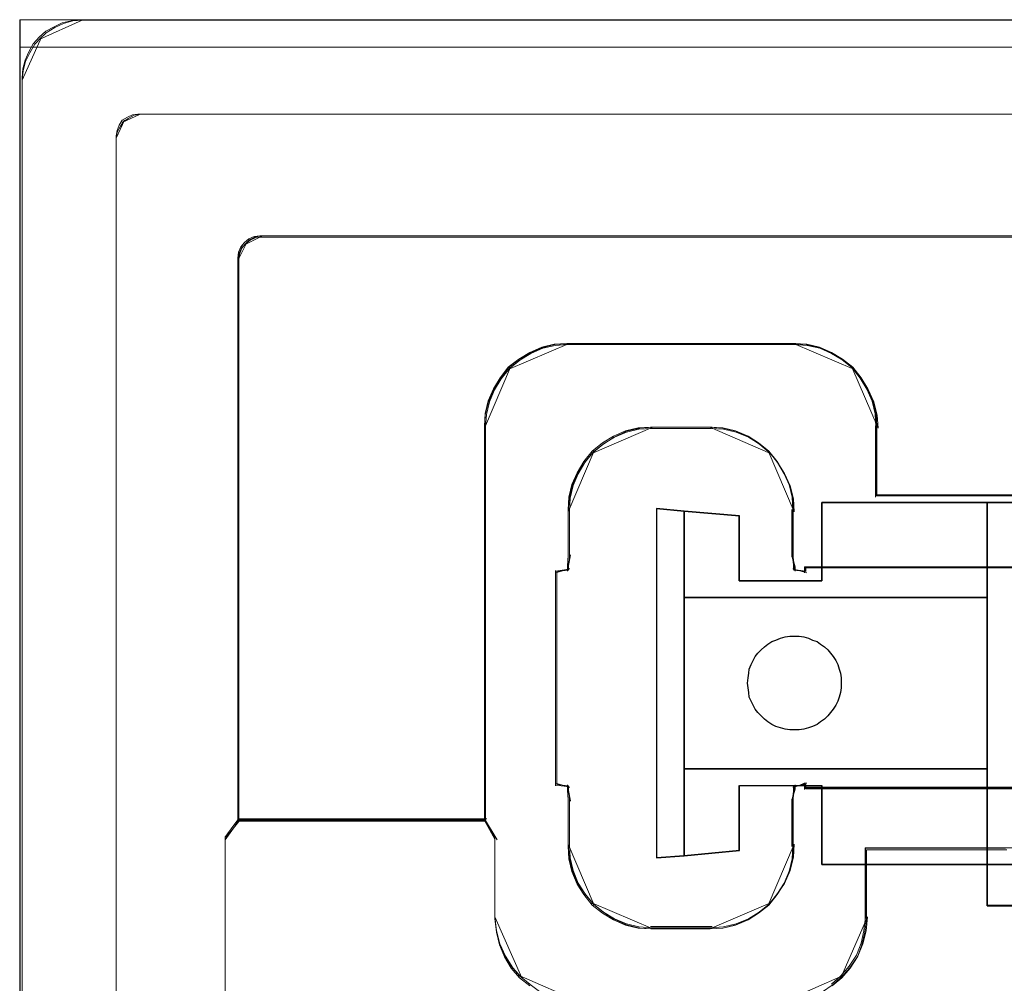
# Model space of a CAD drawing. Header units: millimetres. Extents: x -1290 to 1795, y -4192 to -1311.
# Tile 200 of 256: x 519 to 526, y -3237 to -3230. Entities that reach past the tile are written whole.
import ezdxf

# ---------------------------------------------------------------- set-up
doc = ezdxf.new("R2010")
doc.units = ezdxf.units.MM
doc.layers.add('33', color=7, linetype='Continuous')
doc.layers.add('Aparatura', color=7, linetype='Continuous', lineweight=13)

# ---------------------------------------------------------------- blocks, each defined once
blk = doc.blocks.new('*U23')
at = {"layer": '33', "color": 7}
for points in [[(-22.999458, -17.711448), (-21.987171, -17.810244), (-22.999458, -17.711448)], [(-21.987171, -26.133194), (-21.987171, -21.922321), (-21.987171, -20.935774), (-21.987171, -17.807697), (-22.999458, -17.711448), (-22.999458, -30.368128), (-21.987171, -30.295942), (-21.987171, -27.143803), (-21.987171, -26.133194)], [(-21.987171, -26.133194), (-21.987171, -21.922321), (-21.987171, -20.935774), (-21.987171, -17.807697), (-22.999458, -17.711448), (-22.999458, -30.368128), (-21.987171, -30.295942), (-21.987171, -27.143803), (-21.987171, -26.133194)], [(-21.987171, -26.133194), (-21.987171, -21.922321), (-21.987171, -20.935774), (-21.987171, -17.807697), (-22.999458, -17.711448), (-22.999458, -30.368128), (-21.987171, -30.295942), (-21.987171, -27.143803), (-21.987171, -26.133194)], [(-21.987171, -26.133194), (-21.987171, -21.922321), (-21.987171, -20.935774), (-21.987171, -17.807697), (-22.999458, -17.711448), (-22.999458, -30.368128), (-21.987171, -30.295942), (-21.987171, -27.143803), (-21.987171, -26.133194)], [(-21.987171, -26.133194), (-21.987171, -21.922321), (-21.987171, -20.935774), (-21.987171, -17.807697), (-22.999458, -17.711448), (-22.999458, -30.368128), (-21.987171, -30.295942), (-21.987171, -27.143803), (-21.987171, -26.133194)], [(-21.987171, -26.133194), (-21.987171, -21.922321), (-21.987171, -20.935774), (-21.987171, -17.807697), (-22.999458, -17.711448), (-22.999458, -30.368128), (-21.987171, -30.295942), (-21.987171, -27.143803), (-21.987171, -26.133194)], [(-11.011473, -20.93759), (-11.011473, -17.495893), (-17.00576, -17.495893), (-17.00576, -20.335895), (-19.990867, -20.335895), (-19.990867, -17.977249), (-21.988962, -17.808775), (-21.988962, -20.93759), (-21.001951, -20.93759), (-11.011473, -20.93759)], [(-11.011473, -20.93759), (-11.011473, -17.495893), (-17.00576, -17.495893), (-17.00576, -20.335895), (-19.990867, -20.335895), (-19.990867, -17.977249), (-21.988962, -17.808775), (-21.988962, -20.93759), (-21.001951, -20.93759), (-11.011473, -20.93759)], [(-11.011473, -20.93759), (-11.011473, -17.495893), (-17.00576, -17.495893), (-17.00576, -20.335895), (-19.990867, -20.335895), (-19.990867, -17.977249), (-21.988962, -17.808775), (-21.988962, -20.93759), (-21.001951, -20.93759), (-11.011473, -20.93759)], [(-11.011473, -20.93759), (-11.011473, -17.495893), (-17.00576, -17.495893), (-17.00576, -20.335895), (-19.990867, -20.335895), (-19.990867, -17.977249), (-21.988962, -17.808775), (-21.988962, -20.93759), (-21.001951, -20.93759), (-11.011473, -20.93759)], [(-21.988962, -20.93759), (-21.001951, -20.93759), (-11.011473, -20.93759), (-11.011473, -17.495893), (-17.00576, -17.495893), (-17.00576, -20.335895), (-19.990867, -20.335895), (-19.990867, -17.977249), (-21.988962, -17.808775), (-21.988962, -20.93759)], [(-21.988962, -20.93759), (-21.001951, -20.93759), (-11.011473, -20.93759), (-11.011473, -17.495893), (-17.00576, -17.495893), (-17.00576, -20.335895), (-19.990867, -20.335895), (-19.990867, -17.977249), (-21.988962, -17.808775), (-21.988962, -20.93759)], [(-21.988962, -17.808448), (-19.989472, -17.9773), (-21.988962, -17.808448)], [(-21.988962, -20.93759), (-21.988962, -17.808448), (-21.988962, -20.93759)], [(-11.011473, -17.495893), (-17.006361, -17.495893), (-11.011473, -17.495893)], [(-17.006361, -20.335832), (-17.006361, -17.495893), (-17.006361, -20.335832)], [(-9.759104, -17.495893), (-11.013265, -17.495893), (-9.759104, -17.495893)], [(-11.013265, -17.495893), (-11.013265, -30.608832), (-11.013265, -17.495893)], [(-9.759104, -20.792173), (-9.759104, -18.98764), (-9.759104, -17.495893), (-11.013265, -17.495893), (-11.013265, -20.936536), (-11.013265, -27.144129), (-11.013265, -30.608832), (-9.759104, -30.608832), (-9.759104, -29.093024), (-9.759104, -27.312552), (-9.759104, -24.786206), (-9.759104, -23.270398), (-9.759104, -20.792173)], [(-9.759104, -20.792173), (-9.759104, -18.98764), (-9.759104, -17.495893), (-11.013265, -17.495893), (-11.013265, -20.936536), (-11.013265, -27.144129), (-11.013265, -30.608832), (-9.759104, -30.608832), (-9.759104, -29.093024), (-9.759104, -27.312552), (-9.759104, -24.786206), (-9.759104, -23.270398), (-9.759104, -20.792173)], [(-9.759104, -20.792173), (-9.759104, -18.98764), (-9.759104, -17.495893), (-11.013265, -17.495893), (-11.013265, -20.936536), (-11.013265, -27.144129), (-11.013265, -30.608832), (-9.759104, -30.608832), (-9.759104, -29.093024), (-9.759104, -27.312552), (-9.759104, -24.786206), (-9.759104, -23.270398), (-9.759104, -20.792173)], [(-9.759104, -20.792173), (-9.759104, -18.98764), (-9.759104, -17.495893), (-11.013265, -17.495893), (-11.013265, -20.936536), (-11.013265, -27.144129), (-11.013265, -30.608832), (-9.759104, -30.608832), (-9.759104, -29.093024), (-9.759104, -27.312552), (-9.759104, -24.786206), (-9.759104, -23.270398), (-9.759104, -20.792173)], [(-11.013265, -27.144129), (-11.013265, -30.608832), (-9.759104, -30.608832), (-9.759104, -29.093024), (-9.759104, -27.312552), (-9.759104, -24.786206), (-9.759104, -23.270398), (-9.759104, -20.792173), (-9.759104, -18.98764), (-9.759104, -17.495893), (-11.013265, -17.495893), (-11.013265, -20.936536), (-11.013265, -27.144129)], [(-11.013265, -27.144129), (-11.013265, -30.608832), (-9.759104, -30.608832), (-9.759104, -29.093024), (-9.759104, -27.312552), (-9.759104, -24.786206), (-9.759104, -23.270398), (-9.759104, -20.792173), (-9.759104, -18.98764), (-9.759104, -17.495893), (-11.013265, -17.495893), (-11.013265, -20.936536), (-11.013265, -27.144129)], [(-19.991264, -17.9773), (-19.991264, -20.335832), (-19.991264, -17.9773)], [(-17.00457, -20.334036), (-19.991264, -20.334036), (-17.00457, -20.334036)], [(-11.011473, -20.935794), (-21.001951, -20.935794), (-21.988962, -20.935794), (-21.988962, -21.92262), (-21.988962, -26.134684), (-21.988962, -27.145579), (-21.001951, -27.145579), (-11.011473, -27.145579), (-11.011473, -20.935794)], [(-11.011473, -20.935794), (-21.001951, -20.935794), (-21.988962, -20.935794), (-21.988962, -21.92262), (-21.988962, -26.134684), (-21.988962, -27.145579), (-21.001951, -27.145579), (-11.011473, -27.145579), (-11.011473, -20.935794)], [(-11.011473, -20.935794), (-21.001951, -20.935794), (-21.988962, -20.935794), (-21.988962, -21.92262), (-21.988962, -26.134684), (-21.988962, -27.145579), (-21.001951, -27.145579), (-11.011473, -27.145579), (-11.011473, -20.935794)], [(-21.001951, -20.935794), (-21.988962, -20.935794), (-21.988962, -21.92262), (-21.988962, -26.134684), (-21.988962, -27.145579), (-21.001951, -27.145579), (-11.011473, -27.145579), (-11.011473, -20.935794), (-21.001951, -20.935794)], [(-17.991379, -22.331514), (-17.822824, -22.331514), (-17.654268, -22.355579), (-17.485712, -22.403709), (-17.341236, -22.475905), (-17.17268, -22.524036), (-17.052284, -22.620297), (-16.907807, -22.716557), (-16.78741, -22.836884), (-16.691093, -22.95721), (-16.594775, -23.077536), (-16.498458, -23.221927), (-16.42622, -23.366319), (-16.378061, -23.534775), (-16.329902, -23.679167), (-16.305823, -23.847623), (-16.305823, -24.040145), (-16.305823, -24.208602), (-16.329902, -24.377058), (-16.378061, -24.545515), (-16.42622, -24.689906), (-16.498458, -24.834298), (-16.594775, -24.978689), (-16.691093, -25.099015), (-16.78741, -25.219341), (-16.907807, -25.339667), (-17.052284, -25.435928), (-17.17268, -25.532189), (-17.341236, -25.604385), (-17.485712, -25.652515), (-17.654268, -25.700646), (-17.822824, -25.724711), (-17.991379, -25.724711), (-18.159935, -25.724711), (-18.328491, -25.700646), (-18.497046, -25.652515), (-18.665602, -25.604385), (-18.810078, -25.532189), (-18.954554, -25.435928), (-19.074951, -25.339667), (-19.195348, -25.219341), (-19.315745, -25.099015), (-19.412062, -24.978689), (-19.484301, -24.834298), (-19.556539, -24.689906), (-19.628777, -24.545515), (-19.652856, -24.377058), (-19.676936, -24.208602), (-19.701015, -24.040145), (-19.676936, -23.847623), (-19.652856, -23.679167), (-19.628777, -23.534775), (-19.556539, -23.366319), (-19.484301, -23.221927), (-19.412062, -23.077536), (-19.315745, -22.95721), (-19.195348, -22.836884), (-19.074951, -22.716557), (-18.954554, -22.620297), (-18.810078, -22.524036), (-18.665602, -22.475905), (-18.497046, -22.403709), (-18.328491, -22.355579), (-18.159935, -22.331514), (-17.991379, -22.331514)], [(-17.991379, -22.331514), (-17.822824, -22.331514), (-17.654268, -22.355579), (-17.485712, -22.403709), (-17.341236, -22.475905), (-17.17268, -22.524036), (-17.052284, -22.620297), (-16.907807, -22.716557), (-16.78741, -22.836884), (-16.691093, -22.95721), (-16.594775, -23.077536), (-16.498458, -23.221927), (-16.42622, -23.366319), (-16.378061, -23.534775), (-16.329902, -23.679167), (-16.305823, -23.847623), (-16.305823, -24.040145), (-16.305823, -24.208602), (-16.329902, -24.377058), (-16.378061, -24.545515), (-16.42622, -24.689906), (-16.498458, -24.834298), (-16.594775, -24.978689), (-16.691093, -25.099015), (-16.78741, -25.219341), (-16.907807, -25.339667), (-17.052284, -25.435928), (-17.17268, -25.532189), (-17.341236, -25.604385), (-17.485712, -25.652515), (-17.654268, -25.700646), (-17.822824, -25.724711), (-17.991379, -25.724711), (-18.159935, -25.724711), (-18.328491, -25.700646), (-18.497046, -25.652515), (-18.665602, -25.604385), (-18.810078, -25.532189), (-18.954554, -25.435928), (-19.074951, -25.339667), (-19.195348, -25.219341), (-19.315745, -25.099015), (-19.412062, -24.978689), (-19.484301, -24.834298), (-19.556539, -24.689906), (-19.628777, -24.545515), (-19.652856, -24.377058), (-19.676936, -24.208602), (-19.701015, -24.040145), (-19.676936, -23.847623), (-19.652856, -23.679167), (-19.628777, -23.534775), (-19.556539, -23.366319), (-19.484301, -23.221927), (-19.412062, -23.077536), (-19.315745, -22.95721), (-19.195348, -22.836884), (-19.074951, -22.716557), (-18.954554, -22.620297), (-18.810078, -22.524036), (-18.665602, -22.475905), (-18.497046, -22.403709), (-18.328491, -22.355579), (-18.159935, -22.331514), (-17.991379, -22.331514)], [(-17.991379, -22.331514), (-17.822824, -22.331514), (-17.654268, -22.355579), (-17.485712, -22.403709), (-17.341236, -22.475905), (-17.17268, -22.524036), (-17.052284, -22.620297), (-16.907807, -22.716557), (-16.78741, -22.836884), (-16.691093, -22.95721), (-16.594775, -23.077536), (-16.498458, -23.221927), (-16.42622, -23.366319), (-16.378061, -23.534775), (-16.329902, -23.679167), (-16.305823, -23.847623), (-16.305823, -24.040145), (-16.305823, -24.208602), (-16.329902, -24.377058), (-16.378061, -24.545515), (-16.42622, -24.689906), (-16.498458, -24.834298), (-16.594775, -24.978689), (-16.691093, -25.099015), (-16.78741, -25.219341), (-16.907807, -25.339667), (-17.052284, -25.435928), (-17.17268, -25.532189), (-17.341236, -25.604385), (-17.485712, -25.652515), (-17.654268, -25.700646), (-17.822824, -25.724711), (-17.991379, -25.724711), (-18.159935, -25.724711), (-18.328491, -25.700646), (-18.497046, -25.652515), (-18.665602, -25.604385), (-18.810078, -25.532189), (-18.954554, -25.435928), (-19.074951, -25.339667), (-19.195348, -25.219341), (-19.315745, -25.099015), (-19.412062, -24.978689), (-19.484301, -24.834298), (-19.556539, -24.689906), (-19.628777, -24.545515), (-19.652856, -24.377058), (-19.676936, -24.208602), (-19.701015, -24.040145), (-19.676936, -23.847623), (-19.652856, -23.679167), (-19.628777, -23.534775), (-19.556539, -23.366319), (-19.484301, -23.221927), (-19.412062, -23.077536), (-19.315745, -22.95721), (-19.195348, -22.836884), (-19.074951, -22.716557), (-18.954554, -22.620297), (-18.810078, -22.524036), (-18.665602, -22.475905), (-18.497046, -22.403709), (-18.328491, -22.355579), (-18.159935, -22.331514), (-17.991379, -22.331514)], [(-18.954554, -22.620297), (-18.810078, -22.524036), (-18.665602, -22.475905), (-18.497046, -22.403709), (-18.328491, -22.355579), (-18.159935, -22.331514), (-17.991379, -22.331514), (-17.822824, -22.331514), (-17.654268, -22.355579), (-17.485712, -22.403709), (-17.341236, -22.475905), (-17.17268, -22.524036), (-17.052284, -22.620297), (-16.907807, -22.716557), (-16.78741, -22.836884), (-16.691093, -22.95721), (-16.594775, -23.077536), (-16.498458, -23.221927), (-16.42622, -23.366319), (-16.378061, -23.534775), (-16.329902, -23.679167), (-16.305823, -23.847623), (-16.305823, -24.040145), (-16.305823, -24.208602), (-16.329902, -24.377058), (-16.378061, -24.545515), (-16.42622, -24.689906), (-16.498458, -24.834298), (-16.594775, -24.978689), (-16.691093, -25.099015), (-16.78741, -25.219341), (-16.907807, -25.339667), (-17.052284, -25.435928), (-17.17268, -25.532189), (-17.341236, -25.604385), (-17.485712, -25.652515), (-17.654268, -25.700646), (-17.822824, -25.724711), (-17.991379, -25.724711), (-18.159935, -25.724711), (-18.328491, -25.700646), (-18.497046, -25.652515), (-18.665602, -25.604385), (-18.810078, -25.532189), (-18.954554, -25.435928), (-19.074951, -25.339667), (-19.195348, -25.219341), (-19.315745, -25.099015), (-19.412062, -24.978689), (-19.484301, -24.834298), (-19.556539, -24.689906), (-19.628777, -24.545515), (-19.652856, -24.377058), (-19.676936, -24.208602), (-19.701015, -24.040145), (-19.676936, -23.847623), (-19.652856, -23.679167), (-19.628777, -23.534775), (-19.556539, -23.366319), (-19.484301, -23.221927), (-19.412062, -23.077536), (-19.315745, -22.95721), (-19.195348, -22.836884), (-19.074951, -22.716557), (-18.954554, -22.620297)], [(-21.988962, -30.296277), (-21.988962, -27.143783), (-21.988962, -30.296277)], [(-11.011473, -27.143783), (-21.001951, -27.143783), (-21.988962, -27.143783), (-21.988962, -30.296015), (-19.990867, -30.103512), (-19.990867, -27.745354), (-17.00576, -27.745354), (-17.00576, -30.608832), (-11.011473, -30.608832), (-11.011473, -27.143783)], [(-11.011473, -27.143783), (-21.001951, -27.143783), (-21.988962, -27.143783), (-21.988962, -30.296015), (-19.990867, -30.103512), (-19.990867, -27.745354), (-17.00576, -27.745354), (-17.00576, -30.608832), (-11.011473, -30.608832), (-11.011473, -27.143783)], [(-11.011473, -27.143783), (-21.001951, -27.143783), (-21.988962, -27.143783), (-21.988962, -30.296015), (-19.990867, -30.103512), (-19.990867, -27.745354), (-17.00576, -27.745354), (-17.00576, -30.608832), (-11.011473, -30.608832), (-11.011473, -27.143783)], [(-11.011473, -27.143783), (-21.001951, -27.143783), (-21.988962, -27.143783), (-21.988962, -30.296015), (-19.990867, -30.103512), (-19.990867, -27.745354), (-17.00576, -27.745354), (-17.00576, -30.608832), (-11.011473, -30.608832), (-11.011473, -27.143783)], [(-11.011473, -27.143783), (-21.001951, -27.143783), (-21.988962, -27.143783), (-21.988962, -30.296015), (-19.990867, -30.103512), (-19.990867, -27.745354), (-17.00576, -27.745354), (-17.00576, -30.608832), (-11.011473, -30.608832), (-11.011473, -27.143783)], [(-11.011473, -27.143783), (-21.001951, -27.143783), (-21.988962, -27.143783), (-21.988962, -30.296015), (-19.990867, -30.103512), (-19.990867, -27.745354), (-17.00576, -27.745354), (-17.00576, -30.608832), (-11.011473, -30.608832), (-11.011473, -27.143783)], [(-19.991264, -27.743744), (-19.991264, -30.104073), (-19.991264, -27.743744)], [(-17.006361, -30.608832), (-17.006361, -27.743744), (-17.006361, -30.608832)], [(-22.999458, -30.368128), (-21.987171, -30.29448), (-22.999458, -30.368128)], [(-19.989472, -30.102277), (-21.988962, -30.296277), (-19.989472, -30.102277)], [(-17.006361, -30.607035), (-11.011473, -30.607035), (-17.006361, -30.607035)], [(-9.759104, -30.607035), (-11.013265, -30.607035), (-9.759104, -30.607035)], [(-11.013265, -30.607035), (-11.013265, -32.101551), (-11.013265, -30.607035)], [(-7.763534, -30.607035), (-9.761517, -30.607035), (-11.013265, -30.607035), (-11.013265, -32.101551), (-3.719425, -32.101551), (-3.912001, -32.029236), (-4.12865, -31.90871), (-4.369371, -31.788185), (-4.58602, -31.643554), (-4.778596, -31.474819), (-4.995245, -31.281978), (-5.187822, -31.065032), (-5.380398, -30.848086), (-5.548903, -30.607035), (-7.763534, -30.607035)], [(-7.763534, -30.607035), (-9.761517, -30.607035), (-11.013265, -30.607035), (-11.013265, -32.101551), (-3.719425, -32.101551), (-3.912001, -32.029236), (-4.12865, -31.90871), (-4.369371, -31.788185), (-4.58602, -31.643554), (-4.778596, -31.474819), (-4.995245, -31.281978), (-5.187822, -31.065032), (-5.380398, -30.848086), (-5.548903, -30.607035), (-7.763534, -30.607035)], [(-7.763534, -30.607035), (-9.761517, -30.607035), (-11.013265, -30.607035), (-11.013265, -32.101551), (-3.719425, -32.101551), (-3.912001, -32.029236), (-4.12865, -31.90871), (-4.369371, -31.788185), (-4.58602, -31.643554), (-4.778596, -31.474819), (-4.995245, -31.281978), (-5.187822, -31.065032), (-5.380398, -30.848086), (-5.548903, -30.607035), (-7.763534, -30.607035)], [(-7.763534, -30.607035), (-9.761517, -30.607035), (-11.013265, -30.607035), (-11.013265, -32.101551), (-3.719425, -32.101551), (-3.912001, -32.029236), (-4.12865, -31.90871), (-4.369371, -31.788185), (-4.58602, -31.643554), (-4.778596, -31.474819), (-4.995245, -31.281978), (-5.187822, -31.065032), (-5.380398, -30.848086), (-5.548903, -30.607035), (-7.763534, -30.607035)], [(-7.763534, -30.607035), (-9.761517, -30.607035), (-11.013265, -30.607035), (-11.013265, -32.101551), (-3.719425, -32.101551), (-3.912001, -32.029236), (-4.12865, -31.90871), (-4.369371, -31.788185), (-4.58602, -31.643554), (-4.778596, -31.474819), (-4.995245, -31.281978), (-5.187822, -31.065032), (-5.380398, -30.848086), (-5.548903, -30.607035), (-7.763534, -30.607035)], [(-7.763534, -30.607035), (-9.761517, -30.607035), (-11.013265, -30.607035), (-11.013265, -32.101551), (-3.719425, -32.101551), (-3.912001, -32.029236), (-4.12865, -31.90871), (-4.369371, -31.788185), (-4.58602, -31.643554), (-4.778596, -31.474819), (-4.995245, -31.281978), (-5.187822, -31.065032), (-5.380398, -30.848086), (-5.548903, -30.607035), (-7.763534, -30.607035)], [(-3.719425, -32.099755), (-11.013265, -32.099755), (-3.719425, -32.099755)]]:
    blk.add_lwpolyline(points, close=True, dxfattribs=at)

msp = doc.modelspace()

# ---------------------------------------------------------------- linework, layer by layer
at = {"layer": 'Aparatura', "lineweight": 13}
for points in [[(518.6759, -3229.9741), (518.6759, -3240.9549), (518.6759, -3229.9741)], [(595.2364, -3242.8167), (602.4084, -3242.8384), (603.1818, -3242.8492), (604.6314, -3242.8546), (604.6314, -3229.9741), (518.6759, -3229.9741), (518.6759, -3240.955), (518.8003, -3240.955), (518.9355, -3240.955), (520.8988, -3240.955), (520.8988, -3242.8384), (528.0708, -3242.8167), (529.1363, -3242.8167), (595.2364, -3242.8167)], [(595.2364, -3242.8167), (602.4084, -3242.8384), (603.1818, -3242.8492), (604.6314, -3242.8546), (604.6314, -3229.9741), (518.6759, -3229.9741), (518.6759, -3240.955), (518.8003, -3240.955), (518.9355, -3240.955), (520.8988, -3240.955), (520.8988, -3242.8384), (528.0708, -3242.8167), (529.1363, -3242.8167), (595.2364, -3242.8167)], [(518.6802, -3229.9741), (518.6802, -3240.9585), (518.6802, -3229.9741)], [(595.2689, -3242.8117), (602.4411, -3242.839), (603.215, -3242.8444), (604.6647, -3242.8553), (604.6647, -3229.9741), (518.6802, -3229.9741), (518.6802, -3240.9583), (518.8001, -3240.9583), (518.9363, -3240.9583), (520.9038, -3240.9583), (520.9038, -3242.839), (528.0759, -3242.8172), (529.1441, -3242.8172), (595.2689, -3242.8117)], [(595.2689, -3242.8117), (602.4411, -3242.839), (603.215, -3242.8444), (604.6647, -3242.8553), (604.6647, -3229.9741), (518.6802, -3229.9741), (518.6802, -3240.9583), (518.8001, -3240.9583), (518.9363, -3240.9583), (520.9038, -3240.9583), (520.9038, -3242.839), (528.0759, -3242.8172), (529.1441, -3242.8172), (595.2689, -3242.8117)], [(519.1299, -3229.9763), (519.0617, -3229.9824), (518.9935, -3230.0008), (518.931, -3230.0314), (518.8685, -3230.0681), (518.8174, -3230.1171), (519.1299, -3229.9763)], [(519.113, -3229.9763), (519.113, -3229.9763), (561.3071, -3229.9763), (588.0021, -3229.9763), (597.8388, -3229.9763), (602.1312, -3229.9763), (603.4421, -3229.9763), (603.9686, -3229.9763), (604.1244, -3229.9763), (604.1835, -3229.9763), (604.1996, -3229.9763), (604.205, -3229.9763), (604.2103, -3229.9763), (519.113, -3229.9763)], [(518.8346, -3230.0999), (518.7856, -3230.1511), (518.7489, -3230.2137), (518.7183, -3230.2762), (518.6999, -3230.3445), (518.6938, -3230.4128), (518.8346, -3230.0999)], [(604.6314, -3230.1741), (518.6759, -3230.1741), (604.6314, -3230.1741)], [(604.6647, -3230.1741), (518.6802, -3230.1741), (604.6647, -3230.1741)], [(518.6938, -3230.3955), (518.6938, -3306.7527), (518.6938, -3230.3955)], [(519.5491, -3230.6589), (519.5058, -3230.6664), (519.4624, -3230.6891), (519.419, -3230.7192), (519.5491, -3230.6589)], [(519.5319, -3230.6589), (536.6616, -3230.6589), (519.5319, -3230.6589)], [(519.4362, -3230.702), (519.4061, -3230.7453), (519.3836, -3230.7887), (519.376, -3230.832), (519.4362, -3230.702)], [(519.376, -3230.8148), (519.376, -3246.2063), (519.376, -3249.7193), (519.376, -3250.8813), (519.376, -3251.3655), (519.376, -3251.5107), (519.376, -3251.5699), (519.376, -3251.5861), (519.376, -3251.5914), (519.376, -3251.5914), (519.376, -3230.8148)], [(520.3224, -3231.589), (520.286, -3231.6262), (520.2641, -3231.6695), (520.2568, -3231.719), (520.3224, -3231.589)], [(520.4353, -3231.5405), (520.3857, -3231.5478), (520.3424, -3231.5697), (520.3052, -3231.6062), (520.4353, -3231.5405)], [(540.4592, -3231.5405), (520.4181, -3231.5405), (540.4592, -3231.5405)], [(520.2568, -3235.7826), (520.2568, -3231.7018), (520.2568, -3235.7826)], [(522.6591, -3232.3201), (522.5641, -3232.326), (522.4691, -3232.3496), (522.3797, -3232.3909), (522.2958, -3232.4441), (522.2176, -3232.5091), (522.6591, -3232.3201)], [(522.6419, -3232.3201), (522.6527, -3232.3201), (524.3024, -3232.3201), (522.6419, -3232.3201)], [(524.727, -3232.5091), (524.6488, -3232.4441), (524.5649, -3232.3909), (524.4755, -3232.3496), (524.3805, -3232.326), (524.2855, -3232.3201), (524.727, -3232.5091)], [(522.2344, -3232.4918), (522.1695, -3232.5701), (522.1164, -3232.654), (522.0751, -3232.7435), (522.0515, -3232.8386), (522.0456, -3232.9337), (522.2344, -3232.4918)], [(524.8986, -3232.9337), (524.8927, -3232.8386), (524.8691, -3232.7435), (524.8278, -3232.654), (524.7747, -3232.5701), (524.7098, -3232.4918), (524.8986, -3232.9337)], [(522.0456, -3232.9165), (522.0456, -3235.7826), (522.0456, -3232.9165)], [(523.2657, -3232.9272), (523.1707, -3232.9331), (523.0757, -3232.9568), (522.9863, -3232.9982), (522.9025, -3233.0515), (522.8243, -3233.1166), (523.2657, -3232.9272)], [(523.2489, -3232.9272), (523.5784, -3232.9272), (523.6566, -3232.9272), (523.679, -3232.9272), (523.6901, -3232.9272), (523.6957, -3232.9272), (523.2489, -3232.9272)], [(524.12, -3233.1166), (524.0418, -3233.0515), (523.9635, -3232.9982), (523.8685, -3232.9568), (523.7735, -3232.9331), (523.6785, -3232.9272), (524.12, -3233.1166)], [(524.8814, -3232.9165), (524.8814, -3233.4338), (524.8814, -3232.9165)], [(522.8415, -3233.0993), (522.7765, -3233.1776), (522.7234, -3233.2615), (522.6821, -3233.351), (522.6585, -3233.4461), (522.6526, -3233.5412), (522.8415, -3233.0993)], [(524.2916, -3233.5412), (524.2857, -3233.4461), (524.2621, -3233.351), (524.2208, -3233.2615), (524.1677, -3233.1776), (524.1028, -3233.0993), (524.2916, -3233.5412)], [(526.9666, -3233.4165), (526.9666, -3233.4165), (525.9267, -3233.4165), (525.2768, -3233.4165), (525.0385, -3233.4165), (524.9356, -3233.4165), (524.9031, -3233.4165), (524.8869, -3233.4165), (524.8814, -3233.4165), (526.9666, -3233.4165)], [(522.6526, -3233.524), (522.6526, -3233.7787), (522.6526, -3233.8352), (522.6526, -3233.8579), (522.6526, -3233.8635), (522.6526, -3233.8692), (522.6526, -3233.524)], [(524.2748, -3233.524), (524.2748, -3233.7787), (524.2748, -3233.8352), (524.2748, -3233.8579), (524.2748, -3233.8635), (524.2748, -3233.8692), (524.2748, -3233.524)], [(522.6698, -3233.852), (522.6472, -3233.9398), (522.6472, -3233.9587), (522.6472, -3233.965), (522.6472, -3233.9712), (522.6698, -3233.852)], [(524.2748, -3233.852), (524.297, -3233.9398), (524.297, -3233.9587), (524.297, -3233.965), (524.297, -3233.9712), (524.2748, -3233.852)], [(524.3658, -3233.982), (524.3658, -3233.9467), (524.3658, -3233.9378), (524.3658, -3233.9378), (524.3658, -3233.9378), (524.3658, -3233.9378), (524.3658, -3233.982)], [(526.9666, -3233.9378), (526.9666, -3233.9378), (524.3658, -3233.9378), (526.9666, -3233.9378)], [(522.6644, -3233.954), (522.658, -3233.954), (522.5612, -3233.982), (522.6644, -3233.954)], [(522.5612, -3233.9648), (522.5612, -3235.5247), (522.5612, -3233.9648)], [(524.383, -3233.982), (524.2802, -3233.954), (524.383, -3233.982)], [(522.6644, -3235.5354), (522.658, -3235.5354), (522.5612, -3235.5074), (522.6644, -3235.5354)], [(524.2802, -3235.5354), (524.293, -3235.5354), (524.3316, -3235.5214), (524.3637, -3235.5074), (524.3766, -3235.5074), (524.383, -3235.5074), (524.2802, -3235.5354)], [(524.3658, -3235.5074), (524.3658, -3235.5074), (524.3658, -3235.5339), (524.3658, -3235.5428), (524.3658, -3235.5516), (524.3658, -3235.5516), (524.3658, -3235.5516), (524.3658, -3235.5516), (524.3658, -3235.5074)], [(522.6698, -3235.6375), (522.6698, -3235.6312), (522.6472, -3235.5496), (522.6472, -3235.5308), (522.6472, -3235.5245), (522.6472, -3235.5182), (522.6698, -3235.6375)], [(524.2748, -3235.6375), (524.2748, -3235.6312), (524.297, -3235.5496), (524.297, -3235.5308), (524.297, -3235.5245), (524.297, -3235.5182), (524.2748, -3235.6375)], [(524.3658, -3235.5344), (526.2907, -3235.5344), (526.7341, -3235.5344), (526.8747, -3235.5344), (526.9395, -3235.5344), (526.9558, -3235.5344), (526.9612, -3235.5344), (526.9666, -3235.5344), (524.3658, -3235.5344)], [(522.6526, -3235.6202), (522.6526, -3235.9655), (522.6526, -3235.6202)], [(524.2748, -3235.6202), (524.2748, -3235.9655), (524.2748, -3235.6202)], [(520.274, -3235.7654), (520.274, -3235.7714), (520.2167, -3235.8442), (520.1849, -3235.8867), (520.1722, -3235.9049), (520.1658, -3235.9109), (520.1658, -3235.917), (520.274, -3235.7654)], [(522.0628, -3235.7654), (522.0628, -3235.7654), (521.1571, -3235.7654), (520.5985, -3235.7654), (520.3924, -3235.7654), (520.3002, -3235.7654), (520.2731, -3235.7654), (520.2622, -3235.7654), (520.2568, -3235.7654), (522.0628, -3235.7654)], [(522.1381, -3235.917), (522.0456, -3235.7654), (522.1381, -3235.917)], [(520.1658, -3235.8997), (520.1658, -3241.2548), (520.1658, -3235.8997)], [(522.1209, -3236.4922), (522.1209, -3236.4866), (522.1209, -3236.2264), (522.1209, -3236.0271), (522.1209, -3235.9496), (522.1209, -3235.9163), (522.1209, -3235.9053), (522.1209, -3235.8997), (522.1209, -3236.4922)], [(522.6526, -3235.9482), (522.6585, -3236.0433), (522.6821, -3236.1384), (522.7234, -3236.2335), (522.7765, -3236.3118), (522.8415, -3236.3901), (522.6526, -3235.9482)], [(524.1028, -3236.3901), (524.1677, -3236.3118), (524.2208, -3236.2335), (524.2621, -3236.1384), (524.2857, -3236.0433), (524.2916, -3235.9482), (524.1028, -3236.3901)], [(524.8066, -3235.9752), (524.8066, -3235.9752), (525.8297, -3235.9752), (526.5335, -3235.9752), (526.7933, -3235.9752), (526.9124, -3235.9752), (526.9449, -3235.9752), (526.9612, -3235.9752), (526.9666, -3235.9752), (524.8066, -3235.9752)], [(524.8066, -3235.9752), (524.8066, -3236.3587), (524.8066, -3236.4477), (524.8066, -3236.4755), (524.8066, -3236.4866), (524.8066, -3236.4922), (524.8066, -3235.9752)], [(522.8243, -3236.3729), (522.9025, -3236.438), (522.9863, -3236.4912), (523.0757, -3236.5326), (523.1707, -3236.5563), (523.2657, -3236.5622), (522.8243, -3236.3729)], [(523.6785, -3236.5622), (523.7735, -3236.5563), (523.8685, -3236.5326), (523.9635, -3236.4912), (524.0418, -3236.438), (524.12, -3236.3729), (523.6785, -3236.5622)], [(522.1209, -3236.4749), (522.1326, -3236.5756), (522.1562, -3236.6707), (522.1974, -3236.7602), (522.2503, -3236.8441), (522.3151, -3236.9168), (522.1209, -3236.4749)], [(524.6292, -3236.9168), (524.6939, -3236.8441), (524.7528, -3236.7602), (524.7881, -3236.6707), (524.8116, -3236.5756), (524.8234, -3236.4749), (524.6292, -3236.9168)], [(523.2489, -3236.545), (523.5784, -3236.545), (523.6566, -3236.545), (523.679, -3236.545), (523.6901, -3236.545), (523.6957, -3236.545), (523.2489, -3236.545)], [(522.2979, -3236.8996), (522.3761, -3236.9645), (522.4543, -3237.0235), (522.5437, -3237.0589), (522.6387, -3237.0825), (522.7393, -3237.0943), (522.2979, -3236.8996)], [(524.2049, -3237.0943), (524.3055, -3237.0825), (524.4005, -3237.0589), (524.4899, -3237.0235), (524.5737, -3236.9645), (524.6464, -3236.8996), (524.2049, -3237.0943)]]:
    msp.add_lwpolyline(points, close=True, dxfattribs=at)
for points in [[(561.3069, -3229.9763), (519.1128, -3229.9763), (519.1128, -3229.9763), (519.0483, -3229.9817), (518.9839, -3229.9978), (518.9248, -3230.0247), (518.8657, -3230.0569), (518.8173, -3230.0999), (518.7744, -3230.1483), (518.7421, -3230.2075), (518.7153, -3230.2666), (518.6991, -3230.3311), (518.6938, -3230.3956), (518.6938, -3306.7526)], [(519.376, -3246.197), (519.376, -3230.8148), (519.3814, -3230.7772), (519.3975, -3230.7395), (519.419, -3230.7019), (519.4566, -3230.6804), (519.4942, -3230.6642), (519.5318, -3230.6589), (536.3149, -3230.6589), (560.6461, -3230.6589)], [(560.6461, -3230.6589), (536.648, -3230.6589), (519.5318, -3230.6589), (519.4942, -3230.6642), (519.4566, -3230.6804), (519.419, -3230.7019), (519.3975, -3230.7395), (519.3814, -3230.7772), (519.376, -3230.8148), (519.376, -3246.197)], [(520.1658, -3241.2398), (520.1658, -3235.9009), (520.1658, -3235.8955), (520.1712, -3235.8901), (520.1819, -3235.874), (520.2088, -3235.8364), (520.2571, -3235.7718), (520.2571, -3235.7665), (520.2571, -3231.7018), (520.2625, -3231.6588), (520.2786, -3231.6211), (520.3055, -3231.5889), (520.3377, -3231.562), (520.3753, -3231.5459), (520.4183, -3231.5405), (540.4463, -3231.5405), (602.9051, -3231.5405)], [(540.4461, -3231.5405), (520.418, -3231.5405), (520.375, -3231.5459), (520.3374, -3231.5621), (520.3052, -3231.5891), (520.2783, -3231.6215), (520.2622, -3231.6592), (520.2568, -3231.7024), (520.2568, -3235.7826), (520.2622, -3235.7826), (520.2729, -3235.7826), (520.2998, -3235.7826), (520.3911, -3235.7826), (520.5953, -3235.7826), (521.1486, -3235.7826), (522.0458, -3235.7826), (522.0458, -3235.7826), (522.0458, -3232.9222), (522.0512, -3232.8304), (522.0727, -3232.7387), (522.1103, -3232.6523), (522.1586, -3232.5713), (522.2177, -3232.4958), (522.2929, -3232.4364), (522.3735, -3232.3878), (522.4595, -3232.3501), (522.5508, -3232.3285), (522.6421, -3232.3231), (522.6529, -3232.3231), (524.2861, -3232.3231), (524.3774, -3232.3285), (524.4687, -3232.3501), (524.5547, -3232.3878), (524.6353, -3232.4364), (524.7105, -3232.4958), (524.7696, -3232.5713), (524.8179, -3232.6523), (524.8555, -3232.7387), (524.877, -3232.8304), (524.8824, -3232.9222), (524.8824, -3233.4241), (524.8878, -3233.4241), (524.9039, -3233.4241), (524.9361, -3233.4241), (525.0382, -3233.4241), (525.2746, -3233.4241), (525.9193, -3233.4241)], [(540.4505, -3231.5491), (520.4266, -3231.5491), (520.3836, -3231.5545), (520.346, -3231.5706), (520.3138, -3231.5975), (520.2869, -3231.6298), (520.2708, -3231.6674), (520.2654, -3231.7104), (520.2654, -3235.7744), (520.2708, -3235.7744), (520.2815, -3235.7744), (520.3084, -3235.7744), (520.3997, -3235.7744), (520.6038, -3235.7744), (521.157, -3235.7744), (522.054, -3235.7744), (522.054, -3235.7744), (522.054, -3232.9253), (522.0594, -3232.8339), (522.0809, -3232.7425), (522.1185, -3232.6565), (522.1668, -3232.5759), (522.2259, -3232.5006), (522.3011, -3232.4415), (522.3817, -3232.3931), (522.4676, -3232.3555), (522.5589, -3232.334), (522.6502, -3232.3286), (522.661, -3232.3286), (524.2938, -3232.3286), (524.3851, -3232.334), (524.4765, -3232.3555), (524.5624, -3232.3931), (524.643, -3232.4415), (524.7182, -3232.5006), (524.7772, -3232.5759), (524.8256, -3232.6565), (524.8632, -3232.7425), (524.8847, -3232.8339), (524.89, -3232.9253), (524.89, -3233.4252), (524.8954, -3233.4252), (524.9115, -3233.4252), (524.9438, -3233.4252), (525.0458, -3233.4252), (525.2821, -3233.4252), (525.9267, -3233.4252)], [(525.929, -3233.4206), (525.2827, -3233.4206), (525.0457, -3233.4206), (524.9433, -3233.4206), (524.911, -3233.4206), (524.8949, -3233.4206), (524.8895, -3233.4206), (524.8895, -3232.9189), (524.8841, -3232.8272), (524.8625, -3232.7355), (524.8248, -3232.6492), (524.7764, -3232.5682), (524.7171, -3232.4927), (524.6417, -3232.4334), (524.5609, -3232.3848), (524.4747, -3232.3471), (524.3832, -3232.3255), (524.2916, -3232.3201), (522.6542, -3232.3201), (522.6435, -3232.3201), (522.5519, -3232.3255), (522.4603, -3232.3471), (522.3742, -3232.3848), (522.2934, -3232.4334), (522.218, -3232.4927), (522.1587, -3232.5682), (522.1102, -3232.6492), (522.0725, -3232.7355), (522.051, -3232.8272), (522.0456, -3232.9189), (522.0456, -3235.778), (522.121, -3235.9129), (522.121, -3235.9183), (522.121, -3235.929), (522.121, -3235.9614), (522.121, -3236.0369), (522.121, -3236.2311), (522.121, -3236.4847), (522.121, -3236.4901), (522.1318, -3236.5872), (522.1533, -3236.6789), (522.191, -3236.7652), (522.2395, -3236.8461), (522.2988, -3236.9163), (522.3742, -3236.9756)], [(526.9641, -3233.9426), (524.372, -3233.9426), (524.372, -3233.9426), (524.372, -3233.9426), (524.372, -3233.9426), (524.372, -3233.9481), (524.372, -3233.9697), (524.2857, -3233.9589), (524.2857, -3233.9535), (524.2857, -3233.9481), (524.2857, -3233.9318), (524.2804, -3233.8562), (524.2804, -3233.8508), (524.2804, -3233.8454), (524.2804, -3233.8238), (524.2804, -3233.7698), (524.2804, -3233.5268), (524.275, -3233.4349), (524.2534, -3233.3431), (524.2157, -3233.2567), (524.1672, -3233.1757), (524.1079, -3233.1001), (524.0325, -3233.0407), (523.957, -3232.992), (523.8654, -3232.9542), (523.7738, -3232.9326), (523.6822, -3232.9272), (523.6768, -3232.9272), (523.666, -3232.9272), (523.6444, -3232.9272), (523.569, -3232.9272), (523.251, -3232.9272), (523.1594, -3232.9326), (523.0678, -3232.9542), (522.9816, -3232.992), (522.9008, -3233.0407), (522.8253, -3233.1001), (522.766, -3233.1757), (522.7175, -3233.2567), (522.6798, -3233.3431), (522.6582, -3233.4349), (522.6529, -3233.5268), (522.6529, -3233.7698), (522.6529, -3233.8238), (522.6529, -3233.8454), (522.6529, -3233.8508), (522.6529, -3233.8562), (522.6475, -3233.9318), (522.6475, -3233.9481), (522.6475, -3233.9535), (522.6475, -3233.9589), (522.6421, -3233.9589), (522.5612, -3233.9697), (522.5612, -3235.5198), (522.6421, -3235.5306), (522.6475, -3235.5306), (522.6475, -3235.536), (522.6475, -3235.5414), (522.6475, -3235.5576), (522.6529, -3235.6278), (522.6529, -3235.6332), (522.6529, -3235.9627), (522.6582, -3236.0545), (522.6798, -3236.1463), (522.7175, -3236.2381), (522.766, -3236.3138), (522.8253, -3236.3894), (522.9008, -3236.4488), (522.9816, -3236.4974), (523.0678, -3236.5352), (523.1594, -3236.5568), (523.251, -3236.5622), (523.251, -3236.5622), (523.569, -3236.5622), (523.6444, -3236.5622), (523.666, -3236.5622), (523.6768, -3236.5622), (523.6822, -3236.5622), (523.7738, -3236.5568), (523.8654, -3236.5352), (523.957, -3236.4974), (524.0325, -3236.4488), (524.1079, -3236.3894), (524.1672, -3236.3138), (524.2157, -3236.2381), (524.2534, -3236.1463), (524.275, -3236.0545), (524.2804, -3235.9627), (524.2804, -3235.6332), (524.2804, -3235.6278), (524.2857, -3235.5576), (524.2857, -3235.5414), (524.2857, -3235.536), (524.2857, -3235.5306), (524.2965, -3235.5306), (524.3289, -3235.5252), (524.3558, -3235.5198), (524.3666, -3235.5198), (524.372, -3235.5198), (524.372, -3235.5198), (524.372, -3235.536), (524.372, -3235.5414), (524.372, -3235.5468), (524.372, -3235.5468), (524.372, -3235.5468), (524.372, -3235.5468), (526.2905, -3235.5468)], [(526.2905, -3235.5468), (524.372, -3235.5468), (524.372, -3235.5468), (524.372, -3235.5468), (524.372, -3235.5468), (524.372, -3235.5414), (524.372, -3235.536), (524.372, -3235.5198), (524.372, -3235.5198), (524.3666, -3235.5198), (524.3558, -3235.5198), (524.3289, -3235.5252), (524.2965, -3235.5306), (524.2857, -3235.5306), (524.2857, -3235.536), (524.2857, -3235.5414), (524.2857, -3235.5576), (524.2804, -3235.6278), (524.2804, -3235.6332), (524.2804, -3235.9627), (524.275, -3236.0545), (524.2534, -3236.1463), (524.2157, -3236.2381), (524.1672, -3236.3138), (524.1079, -3236.3894), (524.0325, -3236.4488), (523.957, -3236.4974), (523.8654, -3236.5352), (523.7738, -3236.5568), (523.6822, -3236.5622), (523.6768, -3236.5622), (523.666, -3236.5622), (523.6444, -3236.5622), (523.569, -3236.5622), (523.569, -3236.5622), (523.251, -3236.5622), (523.1594, -3236.5568), (523.0678, -3236.5352), (522.9816, -3236.4974), (522.9008, -3236.4488), (522.8253, -3236.3894), (522.766, -3236.3138), (522.7175, -3236.2381), (522.6798, -3236.1463), (522.6582, -3236.0545), (522.6529, -3235.9627), (522.6529, -3235.6332), (522.6529, -3235.6278), (522.6475, -3235.5576), (522.6475, -3235.5414), (522.6475, -3235.536), (522.6475, -3235.5306), (522.6421, -3235.5306), (522.5612, -3235.5198), (522.5612, -3233.9697), (522.6421, -3233.9589), (522.6475, -3233.9589), (522.6475, -3233.9535), (522.6475, -3233.9481), (522.6475, -3233.9318), (522.6529, -3233.8562), (522.6529, -3233.8508), (522.6529, -3233.8454), (522.6529, -3233.8238), (522.6529, -3233.7698), (522.6529, -3233.5268), (522.6582, -3233.4349), (522.6798, -3233.3431), (522.7175, -3233.2567), (522.766, -3233.1757), (522.8253, -3233.1001), (522.9008, -3233.0407), (522.9816, -3232.992), (523.0678, -3232.9542), (523.1594, -3232.9326), (523.251, -3232.9272), (523.569, -3232.9272), (523.6444, -3232.9272), (523.666, -3232.9272), (523.6768, -3232.9272), (523.6822, -3232.9272), (523.7738, -3232.9326), (523.8654, -3232.9542), (523.957, -3232.992), (524.0325, -3233.0407), (524.1079, -3233.1001), (524.1672, -3233.1757), (524.2157, -3233.2567), (524.2534, -3233.3431), (524.275, -3233.4349), (524.2804, -3233.5268), (524.2804, -3233.7698), (524.2804, -3233.8238), (524.2804, -3233.8454), (524.2804, -3233.8508), (524.2804, -3233.8562), (524.2857, -3233.9318), (524.2857, -3233.9481), (524.2857, -3233.9535), (524.2857, -3233.9589), (524.372, -3233.9697), (524.372, -3233.9481), (524.372, -3233.9426), (524.372, -3233.9426), (524.372, -3233.9426), (524.372, -3233.9426), (526.9641, -3233.9426)], [(526.9581, -3233.9465), (524.3744, -3233.9465), (524.3744, -3233.9465), (524.3744, -3233.9465), (524.3744, -3233.9465), (524.3744, -3233.9518), (524.3744, -3233.9733), (524.2884, -3233.9626), (524.2884, -3233.9572), (524.2884, -3233.9518), (524.2884, -3233.9357), (524.283, -3233.8604), (524.283, -3233.8551), (524.283, -3233.8497), (524.283, -3233.8282), (524.283, -3233.7744), (524.283, -3233.5325), (524.2777, -3233.4412), (524.2562, -3233.3498), (524.2186, -3233.2638), (524.1702, -3233.1831), (524.1111, -3233.1079), (524.0359, -3233.0487), (523.9607, -3233.0004), (523.8694, -3232.9627), (523.7781, -3232.9412), (523.6868, -3232.9359), (523.6814, -3232.9359), (523.6707, -3232.9359), (523.6492, -3232.9359), (523.574, -3232.9359), (523.2571, -3232.9359), (523.1657, -3232.9412), (523.0744, -3232.9627), (522.9885, -3233.0004), (522.9079, -3233.0487), (522.8327, -3233.1079), (522.7736, -3233.1831), (522.7253, -3233.2638), (522.6877, -3233.3498), (522.6662, -3233.4412), (522.6608, -3233.5325), (522.6608, -3233.7744), (522.6608, -3233.8282), (522.6608, -3233.8497), (522.6608, -3233.8551), (522.6608, -3233.8604), (522.6554, -3233.9357), (522.6554, -3233.9518), (522.6554, -3233.9572), (522.6554, -3233.9626), (522.6501, -3233.9626), (522.5695, -3233.9733), (522.5695, -3235.5161), (522.6501, -3235.5269), (522.6554, -3235.5269), (522.6554, -3235.5322), (522.6554, -3235.5376), (522.6554, -3235.5537), (522.6608, -3235.6236), (522.6608, -3235.629), (522.6608, -3235.9569), (522.6662, -3236.0483), (522.6877, -3236.1397), (522.7253, -3236.2311), (522.7736, -3236.3063), (522.8327, -3236.3816), (522.9079, -3236.4407), (522.9885, -3236.4891), (523.0744, -3236.5267), (523.1657, -3236.5482), (523.2571, -3236.5536), (523.2571, -3236.5536), (523.574, -3236.5536), (523.6492, -3236.5536), (523.6707, -3236.5536), (523.6814, -3236.5536), (523.6868, -3236.5536), (523.7781, -3236.5482), (523.8694, -3236.5267), (523.9607, -3236.4891), (524.0359, -3236.4407), (524.1111, -3236.3816), (524.1702, -3236.3063), (524.2186, -3236.2311), (524.2562, -3236.1397), (524.2777, -3236.0483), (524.283, -3235.9569), (524.283, -3235.629), (524.283, -3235.6236), (524.2884, -3235.5537), (524.2884, -3235.5376), (524.2884, -3235.5322), (524.2884, -3235.5269), (524.2992, -3235.5269), (524.3314, -3235.5215), (524.3582, -3235.5161), (524.369, -3235.5161), (524.3744, -3235.5161), (524.3744, -3235.5161), (524.3744, -3235.5322), (524.3744, -3235.5376), (524.3744, -3235.543), (524.3744, -3235.543), (524.3744, -3235.543), (524.3744, -3235.543), (526.2867, -3235.543)], [(522.3738, -3236.9628), (522.2986, -3236.9037), (522.2395, -3236.8337), (522.1912, -3236.753), (522.1536, -3236.6669), (522.1321, -3236.5755), (522.1213, -3236.4786), (522.1213, -3236.4732), (522.1213, -3236.2203), (522.1213, -3236.0266), (522.1213, -3235.9513), (522.1213, -3235.919), (522.1213, -3235.9083), (522.1213, -3235.9029), (522.0461, -3235.7684), (522.0461, -3235.7684), (521.1489, -3235.7684), (520.5956, -3235.7684), (520.3914, -3235.7684), (520.3001, -3235.7684), (520.2732, -3235.7684), (520.2625, -3235.7684), (520.2571, -3235.7684), (520.2571, -3235.7738), (520.2088, -3235.8383), (520.1819, -3235.876), (520.1712, -3235.8921), (520.1658, -3235.8975), (520.1658, -3235.9029), (520.1658, -3241.2457)], [(525.8229, -3235.9782), (524.8075, -3235.9782), (524.8075, -3235.9782), (524.8075, -3236.3495), (524.8075, -3236.4356), (524.8075, -3236.4625), (524.8075, -3236.4732), (524.8075, -3236.4786), (524.7967, -3236.5755), (524.7753, -3236.6669), (524.743, -3236.753), (524.6893, -3236.8337), (524.6302, -3236.9037), (524.5604, -3236.9628)], [(524.5663, -3236.9756), (524.6363, -3236.9163), (524.6956, -3236.8461), (524.7494, -3236.7652), (524.7818, -3236.6789), (524.7818, -3236.6789), (524.8033, -3236.5872), (524.8141, -3236.4901), (524.8141, -3236.4847), (524.8141, -3236.4739), (524.8141, -3236.4469), (524.8141, -3236.3606), (524.8141, -3235.9884), (524.8141, -3235.9884), (525.832, -3235.9884)]]:
    msp.add_lwpolyline(points, dxfattribs=at)

# ---------------------------------------------------------------- block references
at = {"layer": 'Aparatura', "lineweight": 13, "xscale": 0.2, "yscale": 0.2, "zscale": 0.2}
msp.add_blockref('*U23', (527.8914, -3229.9741), dxfattribs=at)

doc.saveas('drawing.dxf')
